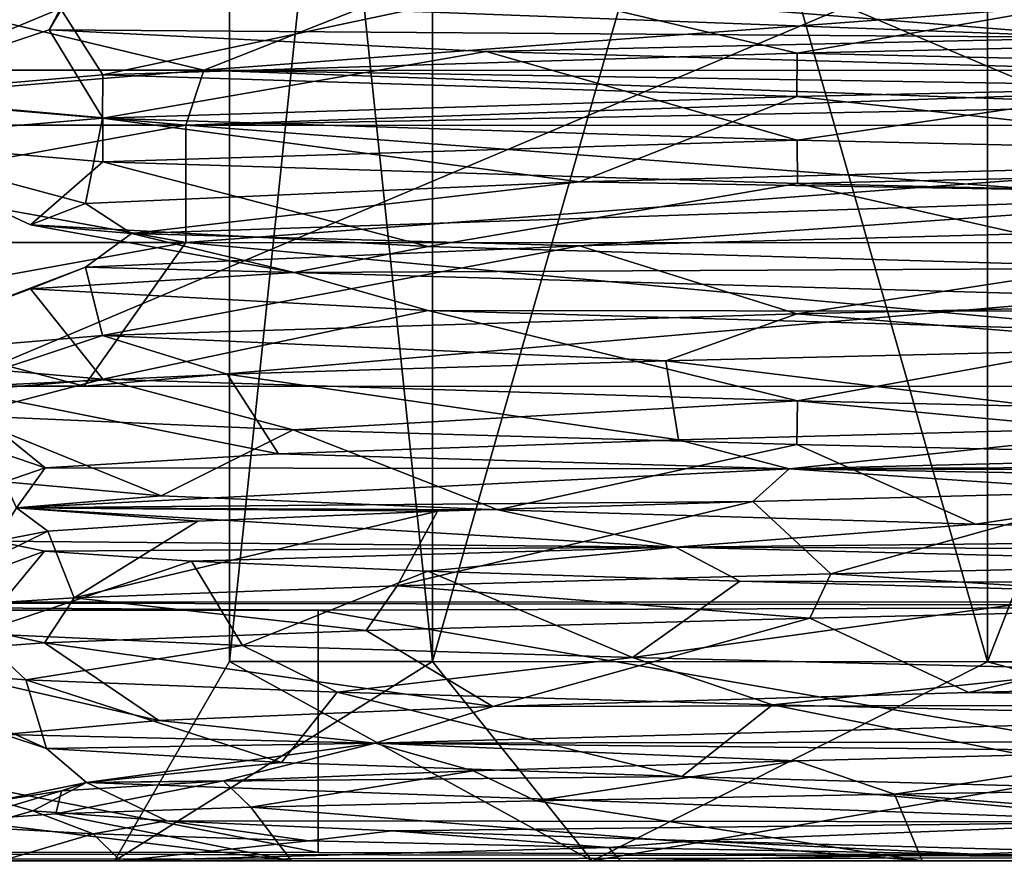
# Model space of a CAD drawing. Header units: metres. Extents: x -205 to 205, y -82 to 82.
# Tile 110 of 256: x -143 to -136, y 30 to 36. Entities that reach past the tile are written whole.
import ezdxf

# ---------------------------------------------------------------- set-up
doc = ezdxf.new("R2010")
doc.units = ezdxf.units.M
doc.layers.add('solid_PRT0003', color=7, linetype='CONTINUOUS')

msp = doc.modelspace()

# ---------------------------------------------------------------- linework, layer by layer
at = {"layer": 'solid_PRT0003'}
for points in [[(-200, -75), (-200, 75), (0, 75)], [(0, -75), (-200, -75), (0, 75)], [(-141.539825, 44.9175, 24.5), (-141.541748, 31.392282, 24.5), (-140.128311, 31.39208, 19.225)], [(-140.126404, 44.917297, 29.774971), (-141.541748, 31.392282, 24.5), (-141.539825, 44.9175, 24.5)], [(-140.126404, 44.917297, 29.774971), (-140.128311, 31.39208, 29.775), (-141.541748, 31.392282, 24.5)], [(-140.126404, 44.917297, 19.225029), (-141.539825, 44.9175, 24.5), (-140.128311, 31.39208, 19.225)], [(-140.126404, 44.917297, 29.774971), (-136.264786, 44.916748, 33.636581), (-140.128311, 31.39208, 29.775)], [(-140.126404, 44.917297, 19.225029), (-140.128311, 31.39208, 19.225), (-136.266754, 31.391529, 15.363432)], [(-136.264786, 44.916748, 33.636581), (-136.266754, 31.391529, 33.636566), (-140.128311, 31.39208, 29.775)], [(-136.264786, 44.916748, 15.363419), (-140.126404, 44.917297, 19.225029), (-136.266754, 31.391529, 15.363432)], [(-136.264786, 44.916748, 33.636581), (-130.989822, 44.915993, 35.049999), (-136.266754, 31.391529, 33.636566)], [(-136.264786, 44.916748, 15.363419), (-136.266754, 31.391529, 15.363432), (-130.991745, 31.390776, 13.95)], [(-130.989822, 44.915993, 35.049999), (-130.991745, 31.390776, 35.049999), (-136.266754, 31.391529, 33.636566)], [(-130.989822, 44.915993, 13.95), (-136.264786, 44.916748, 15.363419), (-130.991745, 31.390776, 13.95)], [(-149.491684, 31.807775, 6), (-112.491692, 31.802496, 6), (-149.490524, 40.007774, 6)], [(-112.491692, 31.802496, 6), (-112.490517, 40.002495, 6), (-149.490524, 40.007774, 6)], [(-143.507324, 33.306923, 37.015736), (-130.99147, 33.305134, 42.200001), (-143.506516, 38.59177, 37.015789)], [(-143.507309, 33.306923, 11.98425), (-143.506516, 38.59177, 11.98421), (-130.990723, 38.589985, 6.8)], [(-143.507309, 33.306923, 11.98425), (-130.990723, 38.589985, 6.8), (-130.99147, 33.305134, 6.8)], [(-130.99147, 33.305134, 42.200001), (-130.990723, 38.589985, 42.200001), (-143.506516, 38.59177, 37.015789)], [(-173.501572, -37.4888, 108.5), (-88.490875, 37.499069, 108.5), (-173.490875, 37.5112, 108.5)], [(-173.501572, -37.4888, 108.5), (-88.501579, -37.500927, 108.5), (-88.490875, 37.499069, 108.5)], [(-89.929092, -37.500725, 108.410858), (-172.074066, -37.489002, 108.410858), (-172.063354, 37.510998, 108.410858)], [(-89.918396, 37.499275, 108.410858), (-89.929092, -37.500725, 108.410858), (-172.063354, 37.510998, 108.410858)], [(-145.066681, 36.307144, 29.073452), (-141.719803, 35.504417, 35.228634), (-146.163742, 35.505051, 24.5)], [(-145.066681, 36.307144, 19.926548), (-146.163742, 35.505051, 24.5), (-141.719803, 35.504417, 13.771365)], [(-139.690262, 36.306377, 36.47345), (-141.719803, 35.504417, 35.228634), (-145.066681, 36.307144, 29.073452)], [(-145.066681, 36.307144, 19.926548), (-141.719803, 35.504417, 13.771365), (-139.690262, 36.306377, 12.526548)], [(-139.690262, 36.306377, 12.526548), (-141.719803, 35.504417, 13.771365), (-130.991165, 35.502888, 9.327419)], [(-130.991043, 36.305134, 39.299999), (-141.719803, 35.504417, 35.228634), (-139.690262, 36.306377, 36.47345)], [(-130.991043, 36.305134, 39.299999), (-130.991165, 35.502888, 39.672581), (-141.719803, 35.504417, 35.228634)], [(-139.690262, 36.306377, 12.526548), (-130.991165, 35.502888, 9.327419), (-130.991043, 36.305134, 9.7)], [(-137.59111, 35.624256, 35.931553), (-134.106628, 36.234009, 36.268951), (-139.53978, 36.084736, 33.168507)], [(-137.59111, 35.624256, 35.931553), (-130.993195, 35.774319, 37.700001), (-134.106628, 36.234009, 36.268951)], [(-142.422058, 35.473694, 31.10111), (-139.53978, 36.084736, 33.168507), (-142.716034, 35.935093, 27.777205)], [(-135.444885, 35.733044, 13.314232), (-142.664597, 36.006802, 21.551952), (-139.753922, 36.078094, 16.048576)], [(-142.422058, 35.473694, 31.10111), (-137.59111, 35.624256, 35.931553), (-139.53978, 36.084736, 33.168507)], [(-135.444885, 35.733044, 13.314232), (-139.753922, 36.078094, 16.048576), (-134.398819, 35.927238, 12.811939)], [(-142.664597, 36.006802, 21.551952), (-142.795227, 35.784973, 21.518841), (-142.716034, 35.935093, 27.777205)], [(-135.444885, 35.733044, 13.314232), (-142.795227, 35.784973, 21.518841), (-142.664597, 36.006802, 21.551952)], [(-144.191193, 35.322887, 24.5), (-142.716034, 35.935093, 27.777205), (-142.795227, 35.784973, 21.518841)], [(-144.191193, 35.322887, 24.5), (-142.422058, 35.473694, 31.10111), (-142.716034, 35.935093, 27.777205)], [(-142.422134, 35.171337, 17.898932), (-144.191193, 35.322887, 24.5), (-142.795227, 35.784973, 21.518841)], [(-142.422134, 35.171337, 17.898932), (-142.795227, 35.784973, 21.518841), (-139.753983, 35.634407, 16.048571)], [(-135.444885, 35.733044, 13.314232), (-139.753983, 35.634407, 16.048571), (-142.795227, 35.784973, 21.518841)], [(-130.991776, 35.471512, 37.700001), (-130.993195, 35.774319, 37.700001), (-137.59111, 35.624256, 35.931553)], [(-135.444885, 35.733044, 13.314232), (-134.39888, 35.483551, 12.811936), (-139.753983, 35.634407, 16.048571)], [(-137.59166, 35.019367, 13.068717), (-142.422134, 35.171337, 17.898932), (-139.753983, 35.634407, 16.048571)], [(-137.593292, 35.321228, 35.930321), (-137.59111, 35.624256, 35.931553), (-142.422058, 35.473694, 31.10111)], [(-137.59166, 35.019367, 13.068717), (-139.753983, 35.634407, 16.048571), (-134.39888, 35.483551, 12.811936)], [(-130.991776, 35.471512, 37.700001), (-137.59111, 35.624256, 35.931553), (-137.593292, 35.321228, 35.930321)], [(-146.163742, 35.505051, 24.5), (-146.341217, 35.123055, 24.5), (-141.845306, 35.122414, 13.645911)], [(-146.163742, 35.505051, 24.5), (-141.719803, 35.504417, 35.228634), (-146.341217, 35.123055, 24.5)], [(-141.719803, 35.504417, 35.228634), (-141.845306, 35.122414, 35.354088), (-146.341217, 35.123055, 24.5)], [(-141.719803, 35.504417, 13.771365), (-146.163742, 35.505051, 24.5), (-141.845306, 35.122414, 13.645911)], [(-141.719803, 35.504417, 35.228634), (-130.991165, 35.502888, 39.672581), (-141.845306, 35.122414, 35.354088)], [(-141.719803, 35.504417, 13.771365), (-141.845306, 35.122414, 13.645911), (-130.991211, 35.120865, 9.15)], [(-130.99118, 35.33147, 39.803482), (-141.845306, 35.122414, 35.354088), (-130.991165, 35.502888, 39.672581)], [(-141.719803, 35.504417, 13.771365), (-130.991211, 35.120865, 9.15), (-130.99118, 35.33147, 9.196519)], [(-141.719803, 35.504417, 13.771365), (-130.99118, 35.33147, 9.196519), (-130.991165, 35.502888, 9.327419)], [(-142.423447, 35.170811, 31.09878), (-142.422058, 35.473694, 31.10111), (-144.191193, 35.322887, 24.5)], [(-137.593292, 35.321228, 35.930321), (-142.422058, 35.473694, 31.10111), (-142.423447, 35.170811, 31.09878)], [(-130.991776, 35.471512, 37.700001), (-137.593292, 35.321228, 35.930321), (-133.525955, 34.877495, 36.407841)], [(-130.993927, 34.867466, 11.3), (-137.59166, 35.019367, 13.068717), (-134.39888, 35.483551, 12.811936)], [(-144.191223, 35.019722, 24.5), (-144.191193, 35.322887, 24.5), (-142.422134, 35.171337, 17.898932)], [(-142.423447, 35.170811, 31.09878), (-144.191193, 35.322887, 24.5), (-144.191223, 35.019722, 24.5)], [(-137.593292, 35.321228, 35.930321), (-142.423447, 35.170811, 31.09878), (-139.106552, 34.728168, 33.575085)], [(-130.99118, 35.33147, 39.803482), (-130.991211, 35.120865, 39.849998), (-141.845306, 35.122414, 35.354088)], [(-137.593292, 35.321228, 35.930321), (-139.106552, 34.728168, 33.575085), (-133.525955, 34.877495, 36.407841)], [(-142.422134, 34.868481, 17.89888), (-144.191223, 35.019722, 24.5), (-142.422134, 35.171337, 17.898932)], [(-142.423447, 35.170811, 31.09878), (-144.191223, 35.019722, 24.5), (-142.543228, 34.578526, 28.344004)], [(-142.423447, 35.170811, 31.09878), (-142.543228, 34.578526, 28.344004), (-139.106552, 34.728168, 33.575085)], [(-142.422134, 34.868481, 17.89888), (-142.422134, 35.171337, 17.898932), (-137.59166, 35.019367, 13.068717)], [(-146.341217, 35.123055, 24.5), (-146.341339, 34.307327, 24.5), (-141.845413, 34.306683, 13.645904)], [(-146.341217, 35.123055, 24.5), (-141.845306, 35.122414, 35.354088), (-146.341339, 34.307327, 24.5)], [(-141.845306, 35.122414, 35.354088), (-141.845413, 34.306683, 35.354095), (-146.341339, 34.307327, 24.5)], [(-141.845306, 35.122414, 13.645911), (-146.341217, 35.123055, 24.5), (-141.845413, 34.306683, 13.645904)], [(-141.845306, 35.122414, 35.354088), (-130.991211, 35.120865, 39.849998), (-141.845413, 34.306683, 35.354095)], [(-141.845306, 35.122414, 13.645911), (-141.845413, 34.306683, 13.645904), (-130.991333, 34.305134, 9.15)], [(-130.991211, 35.120865, 39.849998), (-130.991333, 34.305134, 39.849998), (-141.845413, 34.306683, 35.354095)], [(-130.991211, 35.120865, 9.15), (-141.845306, 35.122414, 13.645911), (-130.991333, 34.305134, 9.15)], [(-144.191223, 35.019722, 24.5), (-142.926346, 34.428478, 22.098089), (-142.543228, 34.578526, 28.344004)], [(-142.422134, 34.868481, 17.89888), (-142.926346, 34.428478, 22.098089), (-144.191223, 35.019722, 24.5)], [(-142.422134, 34.868481, 17.89888), (-137.59166, 35.019367, 13.068717), (-137.588562, 34.716339, 13.066899)], [(-137.588562, 34.716339, 13.066899), (-137.59166, 35.019367, 13.068717), (-130.993927, 34.867466, 11.3)], [(-134.057297, 34.641937, 36.143074), (-133.525955, 34.877495, 36.407841), (-139.106552, 34.728168, 33.575085)], [(-142.422134, 34.868481, 17.89888), (-140.158585, 34.278038, 16.488403), (-142.926346, 34.428478, 22.098089)], [(-142.422134, 34.868481, 17.89888), (-137.588562, 34.716339, 13.066899), (-140.158585, 34.278038, 16.488403)], [(-137.588562, 34.716339, 13.066899), (-130.993927, 34.867466, 11.3), (-130.990173, 34.56448, 11.3)], [(-142.221558, 34.370377, 28.840355), (-139.106552, 34.728168, 33.575085), (-142.543228, 34.578526, 28.344004)], [(-142.221558, 34.370377, 28.840355), (-134.057297, 34.641937, 36.143074), (-139.106552, 34.728168, 33.575085)], [(-137.588562, 34.716339, 13.066899), (-134.973114, 34.127331, 12.995236), (-140.158585, 34.278038, 16.488403)], [(-137.588562, 34.716339, 13.066899), (-130.990173, 34.56448, 11.3), (-134.973114, 34.127331, 12.995236)], [(-142.221558, 34.370377, 28.840355), (-139.106628, 34.284485, 33.575077), (-134.057297, 34.641937, 36.143074)], [(-134.057297, 34.641937, 36.143074), (-139.106628, 34.284485, 33.575077), (-133.526031, 34.433807, 36.407837)], [(-142.221558, 34.370377, 28.840355), (-142.543228, 34.578526, 28.344004), (-142.926346, 34.428478, 22.098089)], [(-141.090347, 34.097488, 17.945425), (-142.926346, 34.428478, 22.098089), (-140.158585, 34.278038, 16.488403)], [(-141.090347, 34.097488, 17.945425), (-142.221558, 34.370377, 28.840355), (-142.926346, 34.428478, 22.098089)], [(-137.59346, 33.809872, 35.930347), (-133.526031, 34.433807, 36.407837), (-139.106628, 34.284485, 33.575077)], [(-137.59346, 33.809872, 35.930347), (-130.991898, 33.960163, 37.700001), (-133.526031, 34.433807, 36.407837)], [(-142.221558, 34.370377, 28.840355), (-142.543289, 34.134842, 28.343994), (-139.106628, 34.284485, 33.575077)], [(-141.090347, 34.097488, 17.945425), (-142.543289, 34.134842, 28.343994), (-142.221558, 34.370377, 28.840355)], [(-146.341339, 34.307327, 24.5), (-147.341476, 33.307468, 24.5), (-142.552689, 33.306786, 12.938831)], [(-146.341339, 34.307327, 24.5), (-141.845413, 34.306683, 35.354095), (-147.341476, 33.307468, 24.5)], [(-141.845413, 34.306683, 35.354095), (-142.552689, 33.306786, 36.061169), (-147.341476, 33.307468, 24.5)], [(-141.845413, 34.306683, 13.645904), (-146.341339, 34.307327, 24.5), (-142.552689, 33.306786, 12.938831)], [(-141.845413, 34.306683, 13.645904), (-142.552689, 33.306786, 12.938831), (-130.99147, 33.305134, 8.15)], [(-141.845413, 34.306683, 35.354095), (-130.991333, 34.305134, 39.849998), (-142.552689, 33.306786, 36.061169)], [(-130.991333, 34.305134, 39.849998), (-130.99147, 33.305134, 40.849998), (-142.552689, 33.306786, 36.061169)], [(-142.42366, 33.659325, 31.098799), (-139.106628, 34.284485, 33.575077), (-142.543289, 34.134842, 28.343994)], [(-142.42366, 33.659325, 31.098799), (-137.59346, 33.809872, 35.930347), (-139.106628, 34.284485, 33.575077)], [(-130.991333, 34.305134, 9.15), (-141.845413, 34.306683, 13.645904), (-130.99147, 33.305134, 8.15)], [(-141.090347, 34.097488, 17.945425), (-140.158585, 34.278038, 16.488403), (-134.973114, 34.127331, 12.995236)], [(-144.191452, 33.508602, 24.5), (-142.543289, 34.134842, 28.343994), (-142.926407, 33.984791, 22.098078)], [(-144.191452, 33.508602, 24.5), (-142.42366, 33.659325, 31.098799), (-142.543289, 34.134842, 28.343994)], [(-141.090347, 34.097488, 17.945425), (-142.926407, 33.984791, 22.098078), (-142.543289, 34.134842, 28.343994)], [(-131.600388, 33.823406, 12.475782), (-141.090347, 34.097488, 17.945425), (-134.973114, 34.127331, 12.995236)], [(-141.090347, 34.097488, 17.945425), (-140.158646, 33.834354, 16.488396), (-142.926407, 33.984791, 22.098078)], [(-131.600388, 33.823406, 12.475782), (-140.158646, 33.834354, 16.488396), (-141.090347, 34.097488, 17.945425)], [(-142.422516, 33.356907, 17.899149), (-144.191452, 33.508602, 24.5), (-142.926407, 33.984791, 22.098078)], [(-142.422516, 33.356907, 17.899149), (-142.926407, 33.984791, 22.098078), (-140.158646, 33.834354, 16.488396)], [(-137.59346, 33.809872, 35.930347), (-134.682159, 33.576111, 37.173538), (-130.991898, 33.960163, 37.700001)], [(-142.42366, 33.659325, 31.098799), (-138.505341, 33.483528, 35.352718), (-137.59346, 33.809872, 35.930347)], [(-137.589432, 33.205219, 13.06728), (-142.422516, 33.356907, 17.899149), (-140.158646, 33.834354, 16.488396)], [(-137.589432, 33.205219, 13.06728), (-140.158646, 33.834354, 16.488396), (-134.973175, 33.683643, 12.995234)], [(-131.600388, 33.823406, 12.475782), (-134.973175, 33.683643, 12.995234), (-140.158646, 33.834354, 16.488396)], [(-137.59346, 33.809872, 35.930347), (-138.505341, 33.483528, 35.352718), (-134.682159, 33.576111, 37.173538)], [(-144.191452, 33.508602, 24.5), (-143.515259, 33.29818, 28.670694), (-142.42366, 33.659325, 31.098799)], [(-142.42366, 33.659325, 31.098799), (-143.515259, 33.29818, 28.670694), (-141.555908, 33.390793, 32.41407)], [(-142.42366, 33.659325, 31.098799), (-141.555908, 33.390793, 32.41407), (-138.505341, 33.483528, 35.352718)], [(-130.991562, 33.05291, 11.3), (-137.589432, 33.205219, 13.06728), (-134.973175, 33.683643, 12.995234)], [(-134.790741, 33.032341, 36.066235), (-134.682159, 33.576111, 37.173538), (-138.505341, 33.483528, 35.352718)], [(-142.422516, 33.356907, 17.899149), (-144.191483, 33.205437, 24.5), (-144.191452, 33.508602, 24.5)], [(-138.416183, 32.935104, 34.148163), (-138.505341, 33.483528, 35.352718), (-141.555908, 33.390793, 32.41407)], [(-138.416183, 32.935104, 34.148163), (-134.790741, 33.032341, 36.066235), (-138.505341, 33.483528, 35.352718)], [(-141.199554, 32.837723, 31.13406), (-141.555908, 33.390793, 32.41407), (-143.515259, 33.29818, 28.670694)], [(-141.199554, 32.837723, 31.13406), (-138.416183, 32.935104, 34.148163), (-141.555908, 33.390793, 32.41407)], [(-147.341476, 33.307468, 24.5), (-142.552689, 33.306786, 36.061169), (-143.507324, 33.306923, 37.015736)], [(-142.552689, 33.306786, 12.938831), (-147.341476, 33.307468, 24.5), (-143.507309, 33.306923, 11.98425)], [(-142.422516, 33.356907, 17.899149), (-143.393982, 33.104496, 19.981323), (-144.191483, 33.205437, 24.5)], [(-142.822617, 32.740284, 27.371048), (-143.515259, 33.29818, 28.670694), (-144.191483, 33.205437, 24.5)], [(-142.822617, 32.740284, 27.371048), (-141.199554, 32.837723, 31.13406), (-143.515259, 33.29818, 28.670694)], [(-130.99147, 33.305134, 40.849998), (-130.99147, 33.305134, 42.200001), (-143.507324, 33.306923, 37.015736)], [(-142.552689, 33.306786, 36.061169), (-130.99147, 33.305134, 40.849998), (-143.507324, 33.306923, 37.015736)], [(-142.552689, 33.306786, 12.938831), (-143.507309, 33.306923, 11.98425), (-130.99147, 33.305134, 6.8)], [(-142.422516, 33.356907, 17.899149), (-141.098633, 33.003349, 16.009644), (-143.393982, 33.104496, 19.981323)], [(-142.552689, 33.306786, 12.938831), (-130.99147, 33.305134, 6.8), (-130.99147, 33.305134, 8.15)], [(-137.589432, 33.205219, 13.06728), (-141.098633, 33.003349, 16.009644), (-142.422516, 33.356907, 17.899149)], [(-143.105484, 32.642746, 23.286398), (-142.822617, 32.740284, 27.371048), (-144.191483, 33.205437, 24.5)], [(-137.589432, 33.205219, 13.06728), (-137.594254, 32.902325, 13.070032), (-141.098633, 33.003349, 16.009644)], [(-137.589432, 33.205219, 13.06728), (-133.291962, 32.801075, 11.501996), (-137.594254, 32.902325, 13.070032)], [(-130.991562, 33.05291, 11.3), (-133.291962, 32.801075, 11.501996), (-137.589432, 33.205219, 13.06728)], [(-142.016083, 32.544899, 19.334438), (-143.393982, 33.104496, 19.981323), (-141.098633, 33.003349, 16.009644)], [(-142.016083, 32.544899, 19.334438), (-143.105484, 32.642746, 23.286398), (-143.393982, 33.104496, 19.981323)], [(-137.647949, 32.73336, 34.53233), (-134.790741, 33.032341, 36.066235), (-138.416183, 32.935104, 34.148163)], [(-137.647949, 32.73336, 34.53233), (-126.765121, 33.004532, 35.773304), (-134.790741, 33.032341, 36.066235)], [(-139.67485, 32.446815, 15.966202), (-142.016083, 32.544899, 19.334438), (-141.098633, 33.003349, 16.009644)], [(-139.67485, 32.446815, 15.966202), (-141.098633, 33.003349, 16.009644), (-137.594254, 32.902325, 13.070032)], [(-137.647949, 32.73336, 34.53233), (-126.717758, 32.782684, 35.899719), (-126.765121, 33.004532, 35.773304)], [(-137.647949, 32.73336, 34.53233), (-138.416183, 32.935104, 34.148163), (-141.199554, 32.837723, 31.13406)], [(-136.349594, 32.348644, 13.567596), (-139.67485, 32.446815, 15.966202), (-137.594254, 32.902325, 13.070032)], [(-136.349594, 32.348644, 13.567596), (-137.594254, 32.902325, 13.070032), (-133.291962, 32.801075, 11.501996)], [(-137.647949, 32.73336, 34.53233), (-141.199554, 32.837723, 31.13406), (-142.822617, 32.740284, 27.371048)], [(-137.647949, 32.73336, 34.53233), (-129.55722, 32.713585, 36.58963), (-126.717758, 32.782684, 35.899719)], [(-132.421799, 32.250511, 12.40954), (-136.349594, 32.348644, 13.567596), (-133.291962, 32.801075, 11.501996)], [(-143.021545, 32.461399, 24.987257), (-142.822617, 32.740284, 27.371048), (-143.105484, 32.642746, 23.286398)], [(-143.021545, 32.461399, 24.987257), (-137.647949, 32.73336, 34.53233), (-142.822617, 32.740284, 27.371048)], [(-143.021545, 32.461399, 24.987257), (-137.900635, 32.50642, 34.524075), (-137.647949, 32.73336, 34.53233)], [(-137.647949, 32.73336, 34.53233), (-137.900635, 32.50642, 34.524075), (-135.311508, 32.575565, 35.882057)], [(-137.647949, 32.73336, 34.53233), (-135.311508, 32.575565, 35.882057), (-132.477341, 32.644577, 36.583767)], [(-137.647949, 32.73336, 34.53233), (-132.477341, 32.644577, 36.583767), (-129.55722, 32.713585, 36.58963)], [(-143.021545, 32.461399, 24.987257), (-143.105484, 32.642746, 23.286398), (-142.016083, 32.544899, 19.334438)], [(-143.021545, 32.461399, 24.987257), (-142.016083, 32.544899, 19.334438), (-139.67485, 32.446815, 15.966202)], [(-137.357712, 32.001446, 36.06345), (-135.311508, 32.575565, 35.882057), (-137.900635, 32.50642, 34.524075)], [(-137.357712, 32.001446, 36.06345), (-133.819946, 32.083885, 37.39344), (-135.311508, 32.575565, 35.882057)], [(-143.021545, 32.461399, 24.987257), (-140.093964, 32.437138, 32.585278), (-137.900635, 32.50642, 34.524075)], [(-140.373581, 31.918947, 33.785458), (-137.900635, 32.50642, 34.524075), (-140.093964, 32.437138, 32.585278)], [(-140.373581, 31.918947, 33.785458), (-137.357712, 32.001446, 36.06345), (-137.900635, 32.50642, 34.524075)], [(-143.021545, 32.461399, 24.987257), (-143.16629, 32.228977, 24.547207), (-142.80426, 32.298378, 27.446012)], [(-138.437576, 32.188019, 15.039207), (-143.16629, 32.228977, 24.547207), (-143.021545, 32.461399, 24.987257)], [(-138.437576, 32.188019, 15.039207), (-143.021545, 32.461399, 24.987257), (-139.67485, 32.446815, 15.966202)], [(-143.021545, 32.461399, 24.987257), (-142.80426, 32.298378, 27.446012), (-141.760651, 32.367764, 30.178083)], [(-143.021545, 32.461399, 24.987257), (-141.760651, 32.367764, 30.178083), (-140.093964, 32.437138, 32.585278)], [(-142.6203, 31.836344, 30.746216), (-140.093964, 32.437138, 32.585278), (-141.760651, 32.367764, 30.178083)], [(-142.6203, 31.836344, 30.746216), (-140.373581, 31.918947, 33.785458), (-140.093964, 32.437138, 32.585278)], [(-138.437576, 32.188019, 15.039207), (-139.67485, 32.446815, 15.966202), (-136.349594, 32.348644, 13.567596)], [(-142.6203, 31.836344, 30.746216), (-141.760651, 32.367764, 30.178083), (-142.80426, 32.298378, 27.446012)], [(-138.437576, 32.188019, 15.039207), (-136.349594, 32.348644, 13.567596), (-132.421799, 32.250511, 12.40954)], [(-143.913681, 31.753605, 27.194897), (-142.80426, 32.298378, 27.446012), (-143.16629, 32.228977, 24.547207)], [(-143.913681, 31.753605, 27.194897), (-142.6203, 31.836344, 30.746216), (-142.80426, 32.298378, 27.446012)], [(-144.147675, 31.670702, 23.42264), (-143.16629, 32.228977, 24.547207), (-142.827072, 32.159523, 21.647751)], [(-138.437576, 32.188019, 15.039207), (-142.827072, 32.159523, 21.647751), (-143.16629, 32.228977, 24.547207)], [(-138.437576, 32.188019, 15.039207), (-132.421799, 32.250511, 12.40954), (-128.332108, 32.152355, 12.619364)], [(-143.303101, 31.58762, 19.738695), (-144.147675, 31.670702, 23.42264), (-142.827072, 32.159523, 21.647751)], [(-143.303101, 31.58762, 19.738695), (-142.827072, 32.159523, 21.647751), (-141.80571, 32.089851, 18.907703)], [(-138.437576, 32.188019, 15.039207), (-141.80571, 32.089851, 18.907703), (-142.827072, 32.159523, 21.647751)], [(-138.437576, 32.188019, 15.039207), (-140.16098, 32.020115, 16.490761), (-141.80571, 32.089851, 18.907703)], [(-138.437576, 32.188019, 15.039207), (-137.989502, 31.950371, 14.537929), (-140.16098, 32.020115, 16.490761)], [(-127.69075, 31.913757, 12.921345), (-138.437576, 32.188019, 15.039207), (-128.332108, 32.152355, 12.619364)], [(-127.69075, 31.913757, 12.921345), (-137.989502, 31.950371, 14.537929), (-138.437576, 32.188019, 15.039207)], [(-141.449203, 31.504372, 16.445099), (-143.303101, 31.58762, 19.738695), (-141.80571, 32.089851, 18.907703)], [(-141.449203, 31.504372, 16.445099), (-141.80571, 32.089851, 18.907703), (-140.16098, 32.020115, 16.490761)], [(-137.357712, 32.001446, 36.06345), (-133.842529, 31.780708, 37.388474), (-133.819946, 32.083885, 37.39344)], [(-138.737961, 31.420986, 13.81187), (-141.449203, 31.504372, 16.445099), (-140.16098, 32.020115, 16.490761)], [(-140.373581, 31.918947, 33.785458), (-137.502899, 31.695021, 35.982349), (-137.357712, 32.001446, 36.06345)], [(-138.737961, 31.420986, 13.81187), (-140.16098, 32.020115, 16.490761), (-137.989502, 31.950371, 14.537929)], [(-137.357712, 32.001446, 36.06345), (-137.502899, 31.695021, 35.982349), (-133.842529, 31.780708, 37.388474)], [(-138.737961, 31.420986, 13.81187), (-137.989502, 31.950371, 14.537929), (-135.420135, 31.880678, 13.159495)], [(-127.69075, 31.913757, 12.921345), (-135.420135, 31.880678, 13.159495), (-137.989502, 31.950371, 14.537929)], [(-142.6203, 31.836344, 30.746216), (-140.588699, 31.609198, 33.562996), (-140.373581, 31.918947, 33.785458)], [(-140.373581, 31.918947, 33.785458), (-140.588699, 31.609198, 33.562996), (-137.502899, 31.695021, 35.982349)], [(-135.391663, 31.337505, 12.054889), (-138.737961, 31.420986, 13.81187), (-135.420135, 31.880678, 13.159495)], [(-140.923462, 31.748955, 12.6), (-149.491684, 31.807775, 6), (-149.549301, 31.750187, 12.6)], [(-130.991699, 31.778955, 9), (-112.491692, 31.802496, 6), (-149.491684, 31.807775, 6)], [(-130.991699, 31.778955, 9), (-149.491684, 31.807775, 6), (-140.923462, 31.748955, 12.6)], [(-143.913681, 31.753605, 27.194897), (-142.827637, 31.523422, 30.343899), (-142.6203, 31.836344, 30.746216)], [(-142.6203, 31.836344, 30.746216), (-142.827637, 31.523422, 30.343899), (-140.588699, 31.609198, 33.562996)], [(-151.234344, 30.06562, 12.6), (-140.923706, 30.06415, 12.6), (-149.549301, 31.750187, 12.6)], [(-140.923706, 30.06415, 12.6), (-140.923462, 31.748955, 12.6), (-149.549301, 31.750187, 12.6)], [(-143.913681, 31.753605, 27.194897), (-144.022156, 31.437666, 26.609125), (-142.827637, 31.523422, 30.343899)], [(-130.991943, 30.031317, 9), (-140.923462, 31.748955, 12.6), (-140.923706, 30.06415, 12.6)], [(-130.991699, 31.778955, 9), (-140.923462, 31.748955, 12.6), (-130.991943, 30.031317, 9)], [(-133.842529, 31.780708, 37.388474), (-137.502899, 31.695021, 35.982349), (-136.395935, 31.177063, 35.409435)], [(-133.842529, 31.780708, 37.388474), (-136.395935, 31.177063, 35.409435), (-132.468842, 31.274189, 36.584538)], [(-137.502899, 31.695021, 35.982349), (-140.588699, 31.609198, 33.562996), (-139.708847, 31.079914, 32.999191)], [(-137.502899, 31.695021, 35.982349), (-139.708847, 31.079914, 32.999191), (-136.395935, 31.177063, 35.409435)], [(-143.303101, 31.58762, 19.738695), (-142.957733, 31.265404, 18.927252), (-144.066833, 31.351696, 22.688248)], [(-141.449203, 31.504372, 16.445099), (-142.957733, 31.265404, 18.927252), (-143.303101, 31.58762, 19.738695)], [(-140.588699, 31.609198, 33.562996), (-142.827637, 31.523422, 30.343899), (-139.708847, 31.079914, 32.999191)], [(-142.827637, 31.523422, 30.343899), (-144.022156, 31.437666, 26.609125), (-142.033401, 30.982716, 29.629156)], [(-142.827637, 31.523422, 30.343899), (-142.033401, 30.982716, 29.629156), (-139.708847, 31.079914, 32.999191)], [(-141.449203, 31.504372, 16.445099), (-140.792755, 31.178839, 15.658), (-142.957733, 31.265404, 18.927252)], [(-138.737961, 31.420986, 13.81187), (-140.792755, 31.178839, 15.658), (-141.449203, 31.504372, 16.445099)], [(-144.022156, 31.437666, 26.609125), (-143.109482, 30.885321, 25.677946), (-142.033401, 30.982716, 29.629156)], [(-141.541748, 31.392282, 24.5), (-142.341949, 30.006756, 24.5), (-139.017609, 30.006281, 16.474339)], [(-141.541748, 31.392282, 24.5), (-140.128311, 31.39208, 29.775), (-142.341949, 30.006756, 24.5)], [(-140.128311, 31.39208, 29.775), (-139.017609, 30.006281, 32.525661), (-142.341949, 30.006756, 24.5)], [(-140.128311, 31.39208, 19.225), (-141.541748, 31.392282, 24.5), (-139.017609, 30.006281, 16.474339)], [(-138.737961, 31.420986, 13.81187), (-137.762909, 31.092196, 13.168985), (-140.792755, 31.178839, 15.658)], [(-140.128311, 31.39208, 29.775), (-136.266754, 31.391529, 33.636566), (-139.017609, 30.006281, 32.525661)], [(-136.266754, 31.391529, 15.363432), (-140.128311, 31.39208, 19.225), (-139.017609, 30.006281, 16.474339)], [(-136.266754, 31.391529, 33.636566), (-130.991745, 31.390776, 35.049999), (-139.017609, 30.006281, 32.525661)], [(-136.266754, 31.391529, 15.363432), (-139.017609, 30.006281, 16.474339), (-130.991943, 30.005136, 13.15)], [(-130.991745, 31.390776, 35.049999), (-130.991943, 30.005136, 35.849998), (-139.017609, 30.006281, 32.525661)], [(-135.391663, 31.337505, 12.054889), (-137.762909, 31.092196, 13.168985), (-138.737961, 31.420986, 13.81187)], [(-130.991745, 31.390776, 13.95), (-136.266754, 31.391529, 15.363432), (-130.991943, 30.005136, 13.15)], [(-144.066833, 31.351696, 22.688248), (-142.813858, 30.787647, 21.590803), (-143.109482, 30.885321, 25.677946)], [(-144.066833, 31.351696, 22.688248), (-142.957733, 31.265404, 18.927252), (-142.813858, 30.787647, 21.590803)], [(-135.391663, 31.337505, 12.054889), (-134.135605, 31.005585, 11.679838), (-137.762909, 31.092196, 13.168985)], [(-142.957733, 31.265404, 18.927252), (-141.179291, 30.689793, 17.833849), (-142.813858, 30.787647, 21.590803)], [(-142.957733, 31.265404, 18.927252), (-140.792755, 31.178839, 15.658), (-141.179291, 30.689793, 17.833849)], [(-130.626297, 31.095995, 36.534302), (-132.468842, 31.274189, 36.584538), (-136.395935, 31.177063, 35.409435)], [(-140.792755, 31.178839, 15.658), (-138.394226, 30.591858, 14.834396), (-141.179291, 30.689793, 17.833849)], [(-140.792755, 31.178839, 15.658), (-137.762909, 31.092196, 13.168985), (-138.394226, 30.591858, 14.834396)], [(-130.626297, 31.095995, 36.534302), (-136.395935, 31.177063, 35.409435), (-139.708847, 31.079914, 32.999191)], [(-140.527481, 30.82468, 31.849806), (-139.708847, 31.079914, 32.999191), (-142.033401, 30.982716, 29.629156)], [(-140.527481, 30.82468, 31.849806), (-130.626297, 31.095995, 36.534302), (-139.708847, 31.079914, 32.999191)], [(-140.527481, 30.82468, 31.849806), (-132.114044, 30.838909, 36.622753), (-130.626297, 31.095995, 36.534302)], [(-137.762909, 31.092196, 13.168985), (-134.771698, 30.493767, 12.92723), (-138.394226, 30.591858, 14.834396)], [(-137.762909, 31.092196, 13.168985), (-134.135605, 31.005585, 11.679838), (-134.771698, 30.493767, 12.92723)], [(-140.527481, 30.82468, 31.849806), (-142.033401, 30.982716, 29.629156), (-143.109482, 30.885321, 25.677946)], [(-140.527481, 30.82468, 31.849806), (-143.109482, 30.885321, 25.677946), (-142.813858, 30.787647, 21.590803)], [(-140.527481, 30.82468, 31.849806), (-134.97023, 30.769852, 36.006275), (-132.114044, 30.838909, 36.622753)], [(-142.536514, 30.552238, 21.082085), (-140.527481, 30.82468, 31.849806), (-142.813858, 30.787647, 21.590803)], [(-142.536514, 30.552238, 21.082085), (-142.813858, 30.787647, 21.590803), (-141.179291, 30.689793, 17.833849)], [(-142.536514, 30.552238, 21.082085), (-141.583481, 30.562241, 30.503283), (-140.527481, 30.82468, 31.849806)], [(-140.527481, 30.82468, 31.849806), (-141.583481, 30.562241, 30.503283), (-139.845779, 30.631536, 32.85638)], [(-140.527481, 30.82468, 31.849806), (-139.845779, 30.631536, 32.85638), (-137.597122, 30.700752, 34.72654)], [(-140.527481, 30.82468, 31.849806), (-137.597122, 30.700752, 34.72654), (-134.97023, 30.769852, 36.006275)], [(-134.97023, 30.769852, 36.006275), (-137.597122, 30.700752, 34.72654), (-136.914795, 30.470589, 35.694252)], [(-134.97023, 30.769852, 36.006275), (-136.914795, 30.470589, 35.694252), (-134.053101, 30.516415, 36.836708)], [(-137.597122, 30.700752, 34.72654), (-139.845779, 30.631536, 32.85638), (-139.41008, 30.424728, 33.899883)], [(-137.597122, 30.700752, 34.72654), (-139.41008, 30.424728, 33.899883), (-136.914795, 30.470589, 35.694252)], [(-142.536514, 30.552238, 21.082085), (-141.179291, 30.689793, 17.833849), (-138.394226, 30.591858, 14.834396)], [(-139.845779, 30.631536, 32.85638), (-141.583481, 30.562241, 30.503283), (-141.392563, 30.378733, 31.562868)], [(-139.845779, 30.631536, 32.85638), (-141.392563, 30.378733, 31.562868), (-139.41008, 30.424728, 33.899883)], [(-141.583481, 30.562241, 30.503283), (-142.747879, 30.332508, 28.823193), (-141.392563, 30.378733, 31.562868)], [(-141.583481, 30.562241, 30.503283), (-142.708679, 30.492912, 27.805809), (-142.747879, 30.332508, 28.823193)], [(-142.536514, 30.552238, 21.082085), (-142.708679, 30.492912, 27.805809), (-141.583481, 30.562241, 30.503283)], [(-134.989334, 30.278435, 13.143445), (-142.536514, 30.552238, 21.082085), (-138.394226, 30.591858, 14.834396)], [(-134.989334, 30.278435, 13.143445), (-138.394226, 30.591858, 14.834396), (-134.771698, 30.493767, 12.92723)], [(-142.708679, 30.492912, 27.805809), (-143.398392, 30.28615, 25.845535), (-142.747879, 30.332508, 28.823193)], [(-142.708679, 30.492912, 27.805809), (-143.15921, 30.423567, 24.921421), (-143.398392, 30.28615, 25.845535)], [(-142.536514, 30.552238, 21.082085), (-142.910049, 30.354162, 22.014246), (-143.15921, 30.423567, 24.921421)], [(-142.536514, 30.552238, 21.082085), (-143.15921, 30.423567, 24.921421), (-142.708679, 30.492912, 27.805809)], [(-142.536514, 30.552238, 21.082085), (-141.977127, 30.284721, 19.252468), (-142.910049, 30.354162, 22.014246)], [(-134.989334, 30.278435, 13.143445), (-141.977127, 30.284721, 19.252468), (-142.536514, 30.552238, 21.082085)], [(-136.914795, 30.470589, 35.694252), (-130.991943, 30.005136, 36.700001), (-134.053101, 30.516415, 36.836708)], [(-143.15921, 30.423567, 24.921421), (-142.910049, 30.354162, 22.014246), (-143.30899, 30.239716, 22.807467)], [(-141.392563, 30.378733, 31.562868), (-136.722549, 30.005953, 35.27034), (-139.41008, 30.424728, 33.899883)], [(-139.41008, 30.424728, 33.899883), (-136.722549, 30.005953, 35.27034), (-136.914795, 30.470589, 35.694252)], [(-136.914795, 30.470589, 35.694252), (-136.722549, 30.005953, 35.27034), (-130.991943, 30.005136, 36.700001)], [(-142.910049, 30.354162, 22.014246), (-142.488251, 30.193167, 19.889482), (-143.30899, 30.239716, 22.807467)], [(-142.910049, 30.354162, 22.014246), (-141.977127, 30.284721, 19.252468), (-142.488251, 30.193167, 19.889482)], [(-142.747879, 30.332508, 28.823193), (-141.110001, 30.006578, 31.316513), (-141.392563, 30.378733, 31.562868)], [(-141.392563, 30.378733, 31.562868), (-141.110001, 30.006578, 31.316513), (-136.722549, 30.005953, 35.27034)], [(-143.398392, 30.28615, 25.845535), (-141.110001, 30.006578, 31.316513), (-142.747879, 30.332508, 28.823193)], [(-143.398392, 30.28615, 25.845535), (-143.126175, 30.006866, 25.765173), (-141.110001, 30.006578, 31.316513)], [(-141.977127, 30.284721, 19.252468), (-140.988647, 30.14642, 17.265522), (-142.488251, 30.193167, 19.889482)], [(-141.977127, 30.284721, 19.252468), (-140.41066, 30.215025, 16.785786), (-140.988647, 30.14642, 17.265522)], [(-134.989334, 30.278435, 13.143445), (-140.41066, 30.215025, 16.785786), (-141.977127, 30.284721, 19.252468)], [(-142.488251, 30.193167, 19.889482), (-143.126175, 30.006866, 25.765173), (-143.30899, 30.239716, 22.807467)], [(-140.41066, 30.215025, 16.785786), (-138.902405, 30.099472, 15.090033), (-140.988647, 30.14642, 17.265522)], [(-134.989334, 30.278435, 13.143445), (-138.297791, 30.145151, 14.761148), (-140.41066, 30.215025, 16.785786)], [(-140.41066, 30.215025, 16.785786), (-138.297791, 30.145151, 14.761148), (-138.902405, 30.099472, 15.090033)], [(-134.989334, 30.278435, 13.143445), (-135.762909, 30.07522, 13.29957), (-138.297791, 30.145151, 14.761148)], [(-142.488251, 30.193167, 19.889482), (-142.298523, 30.006748, 19.917265), (-143.126175, 30.006866, 25.765173)], [(-140.988647, 30.14642, 17.265522), (-142.298523, 30.006748, 19.917265), (-142.488251, 30.193167, 19.889482)], [(-138.902405, 30.099472, 15.090033), (-142.298523, 30.006748, 19.917265), (-140.988647, 30.14642, 17.265522)], [(-138.297791, 30.145151, 14.761148), (-136.357697, 30.052464, 13.491503), (-138.902405, 30.099472, 15.090033)], [(-138.297791, 30.145151, 14.761148), (-135.762909, 30.07522, 13.29957), (-136.357697, 30.052464, 13.491503)], [(-138.902405, 30.099472, 15.090033), (-138.820969, 30.006252, 15.143372), (-142.298523, 30.006748, 19.917265)], [(-136.357697, 30.052464, 13.491503), (-138.820969, 30.006252, 15.143372), (-138.902405, 30.099472, 15.090033)], [(-135.762909, 30.07522, 13.29957), (-133.50856, 30.005495, 12.562384), (-136.357697, 30.052464, 13.491503)], [(-141.072708, 14.272286, 6), (-151.291946, 30.008032, 6), (-151.300507, -29.991968, 6)], [(-130.991943, 30.031317, 9), (-151.234344, 30.06562, 12.6), (-151.291946, 30.008032, 6)], [(-130.991943, 30.031317, 9), (-151.291946, 30.008032, 6), (-110.691948, 30.002239, 6)], [(-137.914902, 19.74041, 6), (-110.691948, 30.002239, 6), (-151.291946, 30.008032, 6)], [(-141.071793, 19.740936, 6), (-137.914902, 19.74041, 6), (-151.291946, 30.008032, 6)], [(-142.651031, 17.0068, 6), (-141.071793, 19.740936, 6), (-151.291946, 30.008032, 6)], [(-141.072708, 14.272286, 6), (-142.651031, 17.0068, 6), (-151.291946, 30.008032, 6)], [(-130.991943, 30.031317, 9), (-140.923706, 30.06415, 12.6), (-151.234344, 30.06562, 12.6)], [(-142.341949, 30.006756, 24.5), (-143.126175, 30.006866, 25.765173), (-142.298523, 30.006748, 19.917265)], [(-142.341949, 30.006756, 24.5), (-141.110001, 30.006578, 31.316513), (-143.126175, 30.006866, 25.765173)], [(-139.017609, 30.006281, 16.474339), (-142.341949, 30.006756, 24.5), (-142.298523, 30.006748, 19.917265)], [(-142.341949, 30.006756, 24.5), (-139.017609, 30.006281, 32.525661), (-141.110001, 30.006578, 31.316513)], [(-139.017609, 30.006281, 16.474339), (-142.298523, 30.006748, 19.917265), (-138.820969, 30.006252, 15.143372)], [(-139.017609, 30.006281, 32.525661), (-136.722549, 30.005953, 35.27034), (-141.110001, 30.006578, 31.316513)], [(-139.017609, 30.006281, 16.474339), (-133.23201, 30.005455, 12.5206), (-132.954559, 30.005415, 12.484672)], [(-130.991943, 30.005136, 13.15), (-139.017609, 30.006281, 16.474339), (-132.954559, 30.005415, 12.484672)], [(-139.017609, 30.006281, 16.474339), (-133.50856, 30.005495, 12.562384), (-133.23201, 30.005455, 12.5206)], [(-139.017609, 30.006281, 16.474339), (-138.820969, 30.006252, 15.143372), (-133.50856, 30.005495, 12.562384)], [(-139.017609, 30.006281, 32.525661), (-130.991943, 30.005136, 35.849998), (-136.722549, 30.005953, 35.27034)], [(-136.357697, 30.052464, 13.491503), (-133.50856, 30.005495, 12.562384), (-138.820969, 30.006252, 15.143372)], [(-130.991943, 30.005136, 35.849998), (-130.991943, 30.005136, 36.700001), (-136.722549, 30.005953, 35.27034)]]:
    msp.add_3dface(points, dxfattribs=at)

doc.saveas('drawing.dxf')
